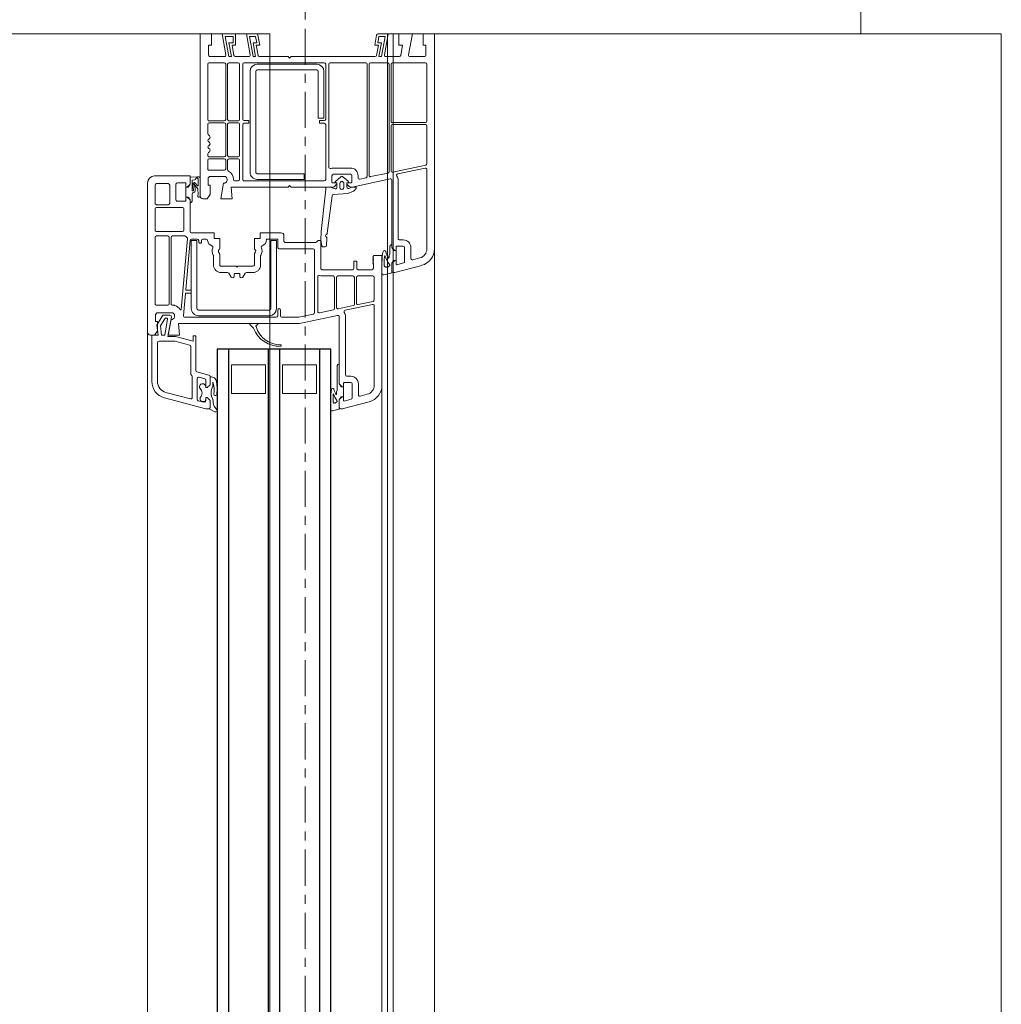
# Model space of a CAD drawing. Header units: centimetres. Extents: x 376 to 6517, y 1901 to 66534.
# Tile 82 of 115: x 2911 to 2945, y 65766 to 65801. Entities that reach past the tile are written whole.
import ezdxf

# ---------------------------------------------------------------- set-up
doc = ezdxf.new("R2010")
doc.units = ezdxf.units.CM
doc.linetypes.add('Linia siatki', pattern=[2.2225, 1.27, -0.3175, 0.3175, -0.3175])
for name, color, linetype, lineweight in [('A-DETL-GENF', 7, 'Continuous', 5), ('A-GENM', 7, 'Continuous', 5), ('A-GLAZ', 7, 'Continuous', 5), ('A-WALL', 7, 'Continuous', 35), ('S-GRID', 7, 'Continuous', 5)]:
    doc.layers.add(name, color=color, linetype=linetype, lineweight=lineweight)

# ---------------------------------------------------------------- blocks, each defined once
blk = doc.blocks.new('Windows_S9000-Double-Vent-Window-with-Sashbars - O3 Windows_S9000-Double-Vent-Window-with-Sashbars 2-9090604-__-00_00 Przyziemie PB')
at = {"layer": 'A-DETL-GENF'}
for p, q in [((-69, 3), (-69, 3.4)), ((-69, 3.4), (-61.435, 3.4)), ((-67.93, 3.13), (-65.93, 3.13)), ((-65.76, 3.13), (-64.435, 3.13)), ((-64.23, 3.13), (-61.435, 3.13)), ((-68.6, 3), (-69, 3)), ((-68.25, 3.1), (-68.6, 3.1)), ((-68.6, 3.1), (-68.6, 3)), ((-68.2, 2.539), (-68.2, 3.05)), ((-67.98, 1.92), (-67.98, 3.08)), ((-65.88, 3.08), (-65.88, 1.92)), ((-65.81, 1.92), (-65.81, 3.08)), ((-64.386, 3.09), (-64.139, 1.93)), ((-64.074, 2.104), (-64.279, 3.07)), ((-61.116, 2.885), (-61.048, 2.633)), ((-60.855, 2.955), (-60.6, 2.003)), ((-69, 2.15), (-69, 2.62)), ((-69, 2.62), (-68.259, 2.489)), ((-61.097, 2.57), (-61.48, 2.57)), ((-68.6, 2.15), (-69, 2.15)), ((-68.241, 2.212), (-68.6, 2.275)), ((-68.6, 2.275), (-68.6, 2.15)), ((-68.2, 1.689), (-68.2, 2.163)), ((-61.8, 2.12), (-63.844, 2.12)), ((-61.75, 2.3), (-61.75, 2.17)), ((-61.53, 2.3), (-61.53, 2.07)), ((-60.99, 2.35), (-61.48, 2.35)), ((-60.878, 2.075), (-60.942, 2.313)), ((-69, 1.412), (-69, 1.77)), ((-69, 1.77), (-68.259, 1.639)), ((-67.98, 1.15), (-67.98, 1.75)), ((-65.93, 1.87), (-67.93, 1.87)), ((-67.93, 1.8), (-64.152, 1.8)), ((-64.188, 1.87), (-65.76, 1.87)), ((-64.103, 1.76), (-63.976, 1.16)), ((-63.895, 1.84), (-63.611, 0.504)), ((-61.48, 1.9), (-63.846, 1.9)), ((-61.481, 1.9), (-61.586, 1.9)), ((-61.526, 1.83), (-61.258, 1.83)), ((-61.51, 2.05), (-61.38, 2.05)), ((-61.409, 1.951), (-61.481, 1.9)), ((-61.38, 2), (-61.48, 1.9)), ((-61.031, 2.049), (-61.381, 2.049)), ((-61.381, 2.049), (-61.381, 1.96)), ((-61.38, 2.05), (-61.38, 2)), ((-61.258, 1.83), (-61.206, 1.8)), ((-61.206, 1.8), (-61.121, 1.8)), ((-61.031, 1.96), (-61.031, 2.049)), ((-61.03, 2), (-61.03, 2.05)), ((-61.03, 2.05), (-60.897, 2.05)), ((-60.93, 1.9), (-61.03, 2)), ((-60.93, 1.9), (-61.002, 1.951)), ((-60.589, 1.9), (-60.93, 1.9)), ((-60.65, 1.9), (-60.93, 1.9)), ((-60.6, 2.003), (-60.6, 1.95)), ((-60.524, 1.611), (-60.589, 1.9)), ((-68.2, 1.538), (-68.91, 1.663)), ((-68.91, 1.663), (-68.91, 1.446)), ((-68.91, 1.446), (-68.69, 1.407)), ((-68.69, 1.407), (-68.69, 1.533)), ((-68.69, 1.533), (-68.2, 1.446)), ((-68.241, 1.362), (-68.6, 1.425)), ((-68.6, 1.425), (-68.6, 1.3)), ((-68.2, 1.446), (-68.2, 1.538)), ((-61.2, 1.27), (-61.2, 1.55)), ((-61.2, 1.55), (-56.635, 1.55)), ((-60.948, 1.63), (-60.841, 1.63)), ((-60.948, 1.55), (-60.573, 1.55)), ((-60.799, 1.702), (-60.786, 1.72)), ((-68.6, 1.3), (-68.959, 1.363)), ((-68.2, -1.65), (-68.2, 1.313)), ((-64.024, 1.1), (-67.93, 1.1)), ((-61.16, 1.23), (-61.2, 1.27)), ((-61.14, 1.25), (-61.16, 1.23)), ((-61.12, 1.23), (-61.14, 1.25)), ((-61.1, 1.25), (-61.12, 1.23)), ((-61.08, 1.23), (-61.1, 1.25)), ((-61.06, 1.25), (-61.08, 1.23)), ((-61.04, 1.23), (-61.06, 1.25)), ((-61.02, 1.25), (-61.04, 1.23)), ((-61, 1.23), (-61.02, 1.25)), ((-60.98, 1.25), (-61, 1.23)), ((-60.96, 1.23), (-60.98, 1.25)), ((-60.94, 1.25), (-60.96, 1.23)), ((-60.92, 1.23), (-60.94, 1.25)), ((-60.9, 1.25), (-60.92, 1.23)), ((-60.75, 1.25), (-60.9, 1.25)), ((-60.7, 0.715), (-60.7, 1.2)), ((-60.48, 0.7), (-60.48, 1.23)), ((-60.43, 1.28), (-59.634, 1.28)), ((-59.586, 1.24), (-59.473, 0.71)), ((-59.274, 0.255), (-59.479, 1.22)), ((-59.43, 1.28), (-56.635, 1.28)), ((-56.055, 1.105), (-55.8, 0.154)), ((-67.98, -0.27), (-67.98, 0.98)), ((-67.93, 1.03), (-63.988, 1.03)), ((-63.942, 0.71), (-64.01, 0.71)), ((-63.939, 0.99), (-63.893, 0.77)), ((-56.296, 0.72), (-56.68, 0.72)), ((-56.316, 1.035), (-56.248, 0.783)), ((-64.28, 0.44), (-64.28, -0.16)), ((-64.06, 0.44), (-64.06, -0.16)), ((-63.78, 0.49), (-64.01, 0.49)), ((-63.815, 0.365), (-63.974, 0.177)), ((-63.76, 0.335), (-63.76, 0.47)), ((-63.76, 0.332), (-63.76, 0.348)), ((-63.625, 0.4), (-63.704, 0.321)), ((-63.611, 0.504), (-63.61, 0.436)), ((-63.581, 0.647), (-63.61, 0.647)), ((-63.61, 0.647), (-63.61, 0.497)), ((-63.61, 0.497), (-63.564, 0.384)), ((-63.481, 0.569), (-63.545, 0.633)), ((-63.389, 0.347), (-63.47, 0.552)), ((-63.35, -0.155), (-63.389, 0.347)), ((-61, 0.565), (-61, 0.665)), ((-61, 0.665), (-60.75, 0.665)), ((-60.75, 0.565), (-61, 0.565)), ((-60.7, -0.55), (-60.7, 0.515)), ((-60.48, 0), (-60.48, 0.53)), ((-59.522, 0.65), (-60.43, 0.65)), ((-60.43, 0.58), (-59.486, 0.58)), ((-59.437, 0.54), (-59.324, 0.01)), ((-56.95, 0.45), (-56.95, 0.32)), ((-56.73, 0.45), (-56.73, 0.22)), ((-56.19, 0.5), (-56.68, 0.5)), ((-56.078, 0.225), (-56.142, 0.463)), ((-63.974, 0.103), (-63.811, -0.09)), ((-63.704, 0.321), (-63.74, 0.315)), ((-63.61, 0.315), (-63.74, 0.312)), ((-63.738, 0.21), (-63.598, 0.21)), ((-63.598, 0.07), (-63.738, 0.07)), ((-56.68, 0.05), (-59.046, 0.05)), ((-57, 0.27), (-59.045, 0.27)), ((-57.385, 0.05), (-56.681, 0.05)), ((-56.71, 0.2), (-56.58, 0.2)), ((-56.681, 0.05), (-56.609, 0.101)), ((-56.58, 0.15), (-56.68, 0.05)), ((-56.58, 0.2), (-56.58, 0.15)), ((-56.23, 0.199), (-56.58, 0.199)), ((-56.58, 0.199), (-56.58, 0.11)), ((-56.23, 0.15), (-56.23, 0.2)), ((-56.23, 0.2), (-56.097, 0.2)), ((-56.23, 0.11), (-56.23, 0.199)), ((-56.13, 0.05), (-56.23, 0.15)), ((-56.13, 0.05), (-56.202, 0.101)), ((-55.789, 0.05), (-56.13, 0.05)), ((-55.85, 0.05), (-56.13, 0.05)), ((-55.8, 0.154), (-55.8, 0.1)), ((-55.735, -0.189), (-55.789, 0.05)), ((-64.31, -0.32), (-67.93, -0.32)), ((-64.01, -0.21), (-63.78, -0.21)), ((-63.76, -0.068), (-63.76, -0.052)), ((-63.76, -0.19), (-63.76, -0.055)), ((-63.74, -0.032), (-63.596, -0.035)), ((-63.74, -0.035), (-63.718, -0.035)), ((-63.718, -0.035), (-63.625, -0.12)), ((-63.61, -0.156), (-63.61, -1.65)), ((-63.61, -0.288), (-63.61, -0.43)), ((-63.548, -0.101), (-63.607, -0.272)), ((-61.982, -0.372), (-63.307, -0.2)), ((-60.48, -0.17), (-60.48, -0.568)), ((-59.373, -0.05), (-60.43, -0.05)), ((-59.337, -0.12), (-60.43, -0.12)), ((-59.184, -0.65), (-59.288, -0.16)), ((-59.095, -0.01), (-58.81, -1.35)), ((-57.325, -0.02), (-56.457, -0.02)), ((-56.457, -0.02), (-56.405, -0.05)), ((-56.405, -0.05), (-56.321, -0.05)), ((-56.052, -0.17), (-56.159, -0.17)), ((-56.159, -0.25), (-55.784, -0.25)), ((-67.98, -3.3), (-67.98, -0.48)), ((-67.93, -0.43), (-66.005, -0.43)), ((-66.03, -0.49), (-67.68, -0.49)), ((-67.68, -0.69), (-66.03, -0.69)), ((-66.03, -0.69), (-66.03, -0.49)), ((-65.955, -0.48), (-65.955, -0.625)), ((-65.93, -0.65), (-65.88, -0.65)), ((-65.855, -0.625), (-65.855, -0.48)), ((-65.805, -0.43), (-63.88, -0.43)), ((-63.83, -0.48), (-63.83, -3.3)), ((-63.61, -0.43), (-63.531, -0.43)), ((-63.531, -0.43), (-62.041, -0.584)), ((-62.041, -0.584), (-61.737, -0.6)), ((-61.55, -0.403), (-61.81, -0.388)), ((-61.737, -0.6), (-61.541, -0.562)), ((-61.731, -0.7), (-61.731, -0.6)), ((-61.731, -0.6), (-60.75, -0.6)), ((-61.501, -0.511), (-61.503, -0.451)), ((-67.93, -0.74), (-67.93, -2.84)), ((-67.73, -2.84), (-67.73, -0.74)), ((-61.675, -0.756), (-61.731, -0.7)), ((-61.66, -1.85), (-61.66, -0.792)), ((-61.44, -2.07), (-61.44, -0.87)), ((-61.39, -0.82), (-59.188, -0.82)), ((-60.446, -0.71), (-59.233, -0.71)), ((-59.139, -0.86), (-59.03, -1.373)), ((-57.35, -1.95), (-57.35, -0.75)), ((-57.35, -0.75), (-56.35, -0.75)), ((-56.35, -0.75), (-56.35, -1.95)), ((-63.88, -1.19), (-64.08, -1.19)), ((-64.08, -1.19), (-64.08, -2.84)), ((-63.88, -2.84), (-63.88, -1.19)), ((-59.03, -1.373), (-59.03, -1.97)), ((-58.81, -1.35), (-58.81, -5.611)), ((-68.15, -1.7), (-68.2, -1.65)), ((-68.2, -1.75), (-68.15, -1.7)), ((-63.61, -1.65), (-63.66, -1.7)), ((-63.66, -1.7), (-63.61, -1.75)), ((-68.2, -2.763), (-68.2, -1.75)), ((-63.61, -1.75), (-63.61, -3.761)), ((-62, -2.74), (-62, -2)), ((-61.9, -1.9), (-61.71, -1.9)), ((-59.08, -2.02), (-59.28, -2.02)), ((-56.35, -1.95), (-57.35, -1.95)), ((-61.78, -2.495), (-61.78, -2.14)), ((-61.76, -2.12), (-61.49, -2.12)), ((-61.733, -2.36), (-61.733, -2.16)), ((-61.733, -2.16), (-59.333, -2.16)), ((-59.333, -2.36), (-61.733, -2.36)), ((-59.283, -4.91), (-59.283, -2.41)), ((-59.28, -2.12), (-59.08, -2.12)), ((-59.083, -2.41), (-59.083, -4.91)), ((-59.03, -2.17), (-59.03, -5.382)), ((-68.959, -2.813), (-68.6, -2.75)), ((-68.6, -2.75), (-68.6, -2.875)), ((-61.8, -2.74), (-62, -2.74)), ((-61.8, -2.94), (-61.8, -2.74)), ((-60.87, -2.72), (-61.188, -2.72)), ((-57.35, -3.75), (-57.35, -2.55)), ((-57.35, -2.55), (-56.35, -2.55)), ((-56.35, -2.55), (-56.35, -3.75)), ((-69, -3.22), (-69, -2.862)), ((-68.259, -3.089), (-69, -3.22)), ((-68.91, -2.896), (-68.69, -2.857)), ((-68.91, -3.113), (-68.91, -2.896)), ((-68.2, -2.988), (-68.91, -3.113)), ((-68.69, -2.857), (-68.69, -2.983)), ((-68.69, -2.983), (-68.2, -2.896)), ((-68.6, -2.875), (-68.241, -2.812)), ((-68.2, -2.896), (-68.2, -2.988)), ((-64.13, -2.89), (-67.68, -2.89)), ((-67.68, -3.09), (-64.13, -3.09)), ((-61.447, -2.94), (-61.8, -2.94)), ((-61.272, -2.933), (-61.335, -2.897)), ((-60.87, -2.94), (-61.247, -2.94)), ((-60.82, -3.52), (-60.82, -2.99)), ((-60.6, -3.219), (-60.6, -2.99)), ((-58.81, -3.082), (-58.81, -2.838)), ((-58.776, -2.824), (-58.723, -2.878)), ((-58.657, -2.977), (-58.776, -3.096)), ((-68.2, -3.613), (-68.2, -3.139)), ((-66.005, -3.35), (-67.93, -3.35)), ((-67.93, -3.46), (-65.99, -3.46)), ((-65.955, -3.155), (-65.955, -3.3)), ((-65.88, -3.13), (-65.93, -3.13)), ((-65.855, -3.3), (-65.855, -3.155)), ((-65.82, -3.46), (-64.725, -3.46)), ((-63.88, -3.35), (-65.805, -3.35)), ((-64.555, -3.46), (-63.88, -3.46)), ((-60.444, -3.344), (-60.576, -3.261)), ((-60.545, -3.45), (-60.47, -3.45)), ((-69, -4.07), (-69, -3.6)), ((-69, -3.6), (-68.6, -3.6)), ((-68.91, -3.963), (-68.91, -3.69)), ((-68.91, -3.69), (-68.69, -3.69)), ((-68.69, -3.69), (-68.69, -3.833)), ((-68.69, -3.833), (-68.2, -3.746)), ((-68.6, -3.6), (-68.6, -3.725)), ((-68.6, -3.725), (-68.241, -3.662)), ((-68.2, -3.746), (-68.2, -3.838)), ((-67.98, -3.83), (-67.98, -3.51)), ((-65.94, -3.51), (-65.94, -3.83)), ((-65.87, -3.83), (-65.87, -3.51)), ((-64.675, -3.51), (-64.675, -3.83)), ((-64.605, -3.83), (-64.605, -3.51)), ((-63.83, -3.51), (-63.83, -3.625)), ((-63.61, -3.761), (-63.2, -3.725)), ((-63.2, -3.725), (-63.2, -4.12)), ((-60.79, -3.55), (-60.82, -3.52)), ((-60.82, -3.58), (-60.79, -3.55)), ((-60.82, -4.11), (-60.82, -3.58)), ((-60.576, -3.839), (-60.444, -3.756)), ((-60.57, -3.625), (-60.57, -3.475)), ((-60.47, -3.65), (-60.545, -3.65)), ((-56.35, -3.75), (-57.35, -3.75)), ((-68.259, -3.939), (-69, -4.07)), ((-68.2, -3.838), (-68.91, -3.963)), ((-68.2, -4.5), (-68.2, -3.989)), ((-67.98, -4.53), (-67.98, -4)), ((-65.99, -3.88), (-67.93, -3.88)), ((-67.93, -3.95), (-65.99, -3.95)), ((-65.94, -4), (-65.94, -4.53)), ((-65.87, -4.53), (-65.87, -4)), ((-64.725, -3.88), (-65.82, -3.88)), ((-65.82, -3.95), (-64.725, -3.95)), ((-64.675, -4), (-64.675, -4.53)), ((-64.605, -4.53), (-64.605, -4)), ((-64.216, -3.88), (-64.555, -3.88)), ((-64.555, -3.95), (-64.25, -3.95)), ((-64.2, -4), (-64.2, -4.53)), ((-63.98, -3.961), (-63.98, -4.52)), ((-63.2, -4.12), (-63.745, -4.024)), ((-60.6, -4.11), (-60.6, -3.881)), ((-69, -4.85), (-69, -4.45)), ((-69, -4.45), (-68.6, -4.45)), ((-68.6, -4.45), (-68.6, -4.55)), ((-63.68, -4.57), (-63.68, -4.5)), ((-63.68, -4.5), (-63.35, -4.5)), ((-63.35, -4.5), (-63.2, -4.6)), ((-62, -5.15), (-62, -4.36)), ((-62, -4.36), (-61.8, -4.36)), ((-61.8, -4.36), (-61.8, -4.16)), ((-61.8, -4.16), (-61.447, -4.16)), ((-61.335, -4.203), (-61.272, -4.167)), ((-61.247, -4.16), (-60.87, -4.16)), ((-61.188, -4.38), (-60.87, -4.38)), ((-56.651, -4.5), (-56.942, -4.5)), ((-56.911, -4.5), (-56.651, -4.5)), ((-56.81, -4.28), (-56.876, -4.326)), ((-56.742, -4.4), (-56.709, -4.386)), ((-56.601, -4.4), (-56.742, -4.4)), ((-56.651, -4.5), (-56.551, -4.6)), ((-56.551, -4.6), (-56.651, -4.5)), ((-56.201, -4.6), (-56.101, -4.5)), ((-56.101, -4.5), (-56.201, -4.6)), ((-56.101, -4.5), (-55.847, -4.5)), ((-55.85, -4.5), (-56.101, -4.5)), ((-55.769, -4.26), (-55.895, -4.359)), ((-55.799, -4.536), (-55.7, -4.327)), ((-63.3, -4.85), (-69, -4.85)), ((-68.6, -4.55), (-68.25, -4.55)), ((-65.99, -4.58), (-67.93, -4.58)), ((-65.49, -4.58), (-65.82, -4.58)), ((-64.725, -4.58), (-64.78, -4.58)), ((-64.25, -4.58), (-64.555, -4.58)), ((-63.98, -4.52), (-63.93, -4.57)), ((-63.93, -4.57), (-63.68, -4.57)), ((-63.296, -4.85), (-63.92, -4.85)), ((-63.2, -4.6), (-63.2, -4.75)), ((-61.78, -4.75), (-61.78, -4.634)), ((-61.68, -4.8), (-61.73, -4.8)), ((-56.99, -4.537), (-57.104, -4.963)), ((-56.918, -4.887), (-56.865, -4.687)), ((-56.817, -4.65), (-56.551, -4.65)), ((-56.551, -4.65), (-56.576, -4.65)), ((-56.551, -4.6), (-56.551, -4.65)), ((-56.551, -4.65), (-56.551, -4.6)), ((-56.201, -4.65), (-56.201, -4.6)), ((-56.201, -4.6), (-56.201, -4.65)), ((-56.142, -4.65), (-56.201, -4.65)), ((-56.201, -4.65), (-56.085, -4.65)), ((-56.19, -6.105), (-55.8, -4.652)), ((-56.037, -4.713), (-56.091, -4.913)), ((-55.8, -4.652), (-55.8, -4.548)), ((-63.974, -4.954), (-63.955, -5.2)), ((-63.887, -4.92), (-63.659, -4.92)), ((-63.858, -5.13), (-63.866, -5.033)), ((-63.497, -5.13), (-63.858, -5.13)), ((-63.653, -4.938), (-63.749, -5.018)), ((-63.71, -5.106), (-63.5, -5.08)), ((-63.682, -5.039), (-63.544, -4.925)), ((-63.515, -5.022), (-63.663, -5.04)), ((-63.544, -4.925), (-63.337, -4.92)), ((-63.115, -5.13), (-63.375, -5.13)), ((-61.78, -5.15), (-61.78, -4.95)), ((-61.733, -5.16), (-61.733, -4.96)), ((-61.733, -4.96), (-59.333, -4.96)), ((-59.333, -5.16), (-61.733, -5.16)), ((-61.73, -4.9), (-61.68, -4.9)), ((-59.98, -5.182), (-59.98, -5.331)), ((-59.9, -5.162), (-59.96, -5.162)), ((-59.88, -5.344), (-59.88, -5.182)), ((-57.153, -5), (-58.37, -5)), ((-58.37, -5), (-58.37, -5.1)), ((-58.37, -5.1), (-58.182, -5.1)), ((-58.182, -5.1), (-58.347, -5.713)), ((-57.035, -5.18), (-58, -5.18)), ((-56.2, -5.13), (-56.949, -5.13)), ((-56.139, -4.95), (-56.87, -4.95)), ((-56.383, -6.054), (-56.152, -5.193)), ((-64, -6.45), (-64, -5.2)), ((-64, -5.2), (-63.71, -5.2)), ((-63.955, -5.2), (-63.71, -5.2)), ((-63.61, -5.35), (-63.76, -5.35)), ((-63.76, -5.35), (-63.76, -5.65)), ((-63.71, -5.2), (-63.638, -5.251)), ((-63.71, -5.2), (-63.61, -5.3)), ((-63.61, -5.26), (-63.61, -5.349)), ((-63.61, -5.3), (-63.61, -5.35)), ((-63.61, -5.349), (-63.26, -5.349)), ((-63.26, -5.3), (-63.16, -5.2)), ((-63.26, -5.349), (-63.26, -5.26)), ((-63.26, -5.35), (-63.26, -5.3)), ((-63.11, -5.35), (-63.26, -5.35)), ((-63.231, -5.251), (-63.159, -5.2)), ((-63.16, -5.2), (-62.05, -5.2)), ((-63.159, -5.2), (-63.055, -5.2)), ((-63.11, -5.65), (-63.11, -5.35)), ((-62.89, -6.38), (-62.89, -5.47)), ((-62.84, -5.42), (-62.09, -5.42)), ((-62.04, -5.47), (-62.04, -6.38)), ((-61.89, -5.82), (-61.89, -5.391)), ((-61.792, -5.295), (-59.306, -5.513)), ((-60.002, -5.351), (-61.734, -5.2)), ((-59.084, -5.432), (-59.862, -5.364)), ((-58.048, -5.217), (-58.187, -5.734)), ((-63.71, -5.7), (-63.16, -5.7)), ((-59.5, -5.87), (-61.84, -5.87)), ((-59.45, -5.761), (-59.45, -5.82)), ((-59.18, -5.811), (-59.18, -6.37)), ((-58.35, -5.984), (-59.041, -5.862)), ((-58.4, -5.97), (-58.945, -5.874)), ((-58.81, -5.611), (-58.4, -5.575)), ((-58.4, -5.575), (-58.4, -5.97)), ((-58.35, -5.739), (-58.35, -5.984)), ((-58.19, -5.76), (-58.19, -6.29)), ((-63.73, -5.97), (-63.73, -6.38)), ((-63.04, -5.92), (-63.68, -5.92)), ((-62.99, -6.38), (-62.99, -5.97)), ((-61.89, -6.38), (-61.89, -5.99)), ((-61.84, -5.94), (-59.5, -5.94)), ((-59.45, -5.99), (-59.45, -6.38)), ((-59.1, -5.911), (-59.1, -6.165)), ((-59.1, -6.165), (-58.75, -6.368)), ((-59, -6.085), (-59, -6.012)), ((-58.723, -6.244), (-59, -6.085)), ((-58.977, -5.993), (-58.4, -6.094)), ((-58.4, -6.21), (-58.723, -6.244)), ((-58.4, -6.094), (-58.4, -6.21)), ((-63.68, -6.43), (-63.04, -6.43)), ((-62.09, -6.43), (-62.84, -6.43)), ((-59.5, -6.43), (-61.84, -6.43)), ((-59.18, -6.37), (-59.13, -6.42)), ((-59.13, -6.42), (-58.88, -6.42)), ((-58.88, -6.42), (-58.88, -6.35)), ((-58.88, -6.35), (-58.55, -6.35)), ((-58.75, -6.368), (-58.392, -6.33)), ((-58.55, -6.35), (-58.4, -6.45)), ((-58.392, -6.33), (-58.4, -6.55)), ((-58.4, -6.45), (-58.4, -6.6)), ((-58.4, -6.55), (-56.769, -6.55)), ((-58.13, -6.35), (-56.769, -6.35)), ((-58.5, -6.7), (-63.75, -6.7))]:
    blk.add_line(p, q, dxfattribs=at)
at = {"layer": 'A-DETL-GENF', "color": 176, "lineweight": 25, "true_color": 0x00007f}
for p, q in [((-57.9, -0.25), (-57.9, -4.25)), ((-6.4, -0.25), (-57.9, -0.25)), ((-57.9, -0.65), (-6.4, -0.65)), ((-57.9, -2.05), (-6.4, -2.05)), ((-57.9, -2.45), (-6.4, -2.45)), ((-57.9, -3.85), (-6.4, -3.85)), ((-57.9, -4.25), (-6.4, -4.25))]:
    blk.add_line(p, q, dxfattribs=at)
at = {"layer": 'A-DETL-GENF'}
for centre, radius, start, end in [((-67.93, 3.08), 0.05, 90, 180), ((-65.93, 3.08), 0.05, 0, 90), ((-65.76, 3.08), 0.05, 90, 180), ((-64.435, 3.08), 0.05, 12, 90), ((-64.23, 3.08), 0.05, 90, 192), ((-61.435, 2.8), 0.6, 15, 90), ((-61.435, 2.8), 0.33, 15, 90), ((-68.25, 3.05), 0.05, 0, 90), ((-68.25, 2.539), 0.05, 260, 0), ((-61.48, 2.3), 0.27, 90, 180), ((-61.097, 2.62), 0.05, 270, 15), ((-68.25, 2.163), 0.05, 0, 80), ((-64.025, 2.114), 0.05, 192, 304.3851), ((-63.844, 1.85), 0.27, 90, 124.3851), ((-61.8, 2.17), 0.05, 270, 0), ((-61.48, 2.3), 0.05, 90, 180), ((-60.99, 2.3), 0.05, 15, 90), ((-67.93, 1.92), 0.05, 180, 270), ((-67.93, 1.75), 0.05, 90, 180), ((-65.93, 1.92), 0.05, 270, 0), ((-65.76, 1.92), 0.05, 180, 270), ((-64.188, 1.92), 0.05, 270, 12), ((-64.152, 1.75), 0.05, 12, 90), ((-63.846, 1.85), 0.05, 90, 192), ((-61.526, 1.89), 0.06, 180, 270), ((-61.51, 2.07), 0.02, 180, 270), ((-61.38, 1.91), 0.05, 90.4543, 125.2176), ((-61.569, 2.548), 0.89, 284.6462, 300.5908), ((-61.562, 2.773), 1.171, 287.6977, 305.3659), ((-61.121, 1.79), 0.01, 300.5908, 90), ((-61.031, 1.91), 0.05, 54.7824, 89.5457), ((-60.897, 2.07), 0.02, 270, 15), ((-60.861, 1.785), 0.04, 26.0263, 125.3659), ((-60.573, 1.925), 0.28, 206.0263, 220.126), ((-60.802, 1.732), 0.02, 324.5558, 40.126), ((-60.65, 1.95), 0.05, 270, 0), ((-68.95, 1.412), 0.05, 180, 260), ((-68.25, 1.689), 0.05, 260, 0), ((-61.331, 1.638), 0.05, 104.6462, 258.6715), ((-60.948, 3.55), 2, 258.6715, 270), ((-60.948, 3.55), 1.92, 262.3173, 270), ((-60.791, 1.607), 0.055, 82.4872, 155.6849), ((-60.766, 1.692), 0.035, 162.3253, 238.9059), ((-60.573, 1.6), 0.05, 270, 12.6302), ((-56.635, 0.95), 0.6, 15, 90), ((-68.25, 1.313), 0.05, 0, 80), ((-67.93, 1.15), 0.05, 180, 270), ((-64.024, 1.15), 0.05, 270, 12), ((-60.75, 1.2), 0.05, 0, 90), ((-60.43, 1.23), 0.05, 90, 180), ((-59.634, 1.23), 0.05, 12, 90), ((-59.43, 1.23), 0.05, 90, 192), ((-56.635, 0.95), 0.33, 15, 90), ((-67.93, 0.98), 0.05, 90, 180), ((-64.01, 0.44), 0.27, 90, 180), ((-63.988, 0.98), 0.05, 12, 90), ((-63.942, 0.76), 0.05, 270, 12), ((-60.75, 0.715), 0.05, 270, 0), ((-60.43, 0.7), 0.05, 180, 270), ((-59.522, 0.7), 0.05, 270, 12), ((-56.68, 0.45), 0.27, 90, 180), ((-56.296, 0.77), 0.05, 270, 15), ((-64.01, 0.44), 0.05, 90, 180), ((-63.79, 0.348), 0.03, 0, 145.1852), ((-63.78, 0.47), 0.02, 0, 90), ((-63.66, 0.436), 0.05, 315, 0), ((-63.61, 0.365), 0.05, 270.0538, 22.1539), ((-63.581, 0.597), 0.05, 45, 90), ((-63.517, 0.533), 0.05, 22.1539, 45), ((-60.75, 0.515), 0.05, 360, 90), ((-60.43, 0.53), 0.05, 90, 180), ((-59.486, 0.53), 0.05, 12, 90), ((-56.68, 0.45), 0.05, 90, 180), ((-56.19, 0.45), 0.05, 15, 90), ((-63.94, 0.14), 0.05, 132.7094, 227.2906), ((-63.738, 0.14), 0.07, 90, 270), ((-63.74, 0.335), 0.02, 180, 270), ((-63.74, 0.332), 0.02, 180, 271.0535), ((-63.598, 0.14), 0.07, 270, 90), ((-60.43, 0), 0.05, 180, 270), ((-59.373, 0), 0.05, 270, 12), ((-59.225, 0.265), 0.05, 192, 304.1212), ((-59.045, 0), 0.27, 90, 124.1212), ((-59.046, 0), 0.05, 90, 192), ((-57.325, 0.04), 0.06, 180, 270), ((-57, 0.32), 0.05, 270, 360), ((-56.71, 0.22), 0.02, 180, 270), ((-56.58, 0.06), 0.05, 90.4543, 125.2176), ((-56.231, 0.06), 0.05, 54.7824, 89.5457), ((-56.097, 0.22), 0.02, 270, 15), ((-55.85, 0.1), 0.05, 270.1638, 360), ((-67.93, -0.27), 0.05, 180, 270), ((-64.31, -0.27), 0.05, 270, 20.1055), ((-64.01, -0.16), 0.27, 180, 200.1055), ((-64.01, -0.16), 0.05, 180, 270), ((-63.79, -0.068), 0.03, 225.5248, 0), ((-63.78, -0.19), 0.02, 270, 0), ((-63.74, -0.052), 0.02, 88.9358, 180), ((-63.74, -0.055), 0.02, 90, 180), ((-63.66, -0.156), 0.05, 0, 45), ((-63.56, -0.288), 0.05, 160.7852, 180), ((-63.595, -0.085), 0.05, 340.7852, 90.8692), ((-63.3, -0.151), 0.05, 184.487, 262.1005), ((-60.43, -0.17), 0.05, 90, 180), ((-59.337, -0.17), 0.05, 12, 90), ((-56.481, -0.183), 0.04, 109.8534, 260.5386), ((-57.204, 1.751), 2.025, 290.4998, 296.0245), ((-56.159, 1.75), 2, 260.5386, 270), ((-56.773, 0.923), 1.171, 292.1252, 305.3392), ((-56.159, 1.75), 1.92, 264.8462, 270), ((-56.321, -0.06), 0.01, 300.5908, 90), ((-56.072, -0.065), 0.04, 26.0256, 126.1477), ((-56.002, -0.193), 0.055, 82.4872, 155.6849), ((-55.784, 0.075), 0.28, 206.0256, 217.151), ((-55.977, -0.108), 0.035, 162.3253, 238.9059), ((-55.784, -0.2), 0.05, 270, 12.6302), ((-67.93, -0.48), 0.05, 90, 180), ((-67.68, -0.74), 0.25, 90, 180), ((-67.68, -0.74), 0.05, 90, 180), ((-66.005, -0.48), 0.05, 0, 90), ((-65.93, -0.625), 0.025, 180, 270), ((-65.88, -0.625), 0.025, 270, 0), ((-65.805, -0.48), 0.05, 90, 180), ((-63.88, -0.48), 0.05, 360, 90), ((-61.989, -0.421), 0.05, 22.1005, 82.1005), ((-61.896, -0.383), 0.05, 202.1005, 326.7854), ((-61.812, -0.438), 0.05, 86.7854, 146.7854), ((-61.553, -0.453), 0.05, 2.1727, 86.7854), ((-61.551, -0.513), 0.05, 281.4978, 2.1727), ((-60.75, -0.55), 0.05, 270, 360), ((-60.446, -0.66), 0.05, 160.1013, 270), ((-60.7, -0.568), 0.22, 340.1013, 0), ((-59.233, -0.66), 0.05, 270, 12), ((-61.71, -0.792), 0.05, 0, 45), ((-61.39, -0.87), 0.05, 90, 180), ((-59.188, -0.87), 0.05, 12, 90), ((-61.9, -2), 0.1, 90, 180), ((-61.71, -1.85), 0.05, 270, 0), ((-61.49, -2.07), 0.05, 270, 0), ((-59.28, -2.07), 0.05, 90, 270), ((-59.08, -1.97), 0.05, 270, 0), ((-58.957, -2.021), 0.898, 286.4755, 0.1126), ((-58.98, -2.056), 0.971, 290.55, 2.5409), ((-58.035, -2.017), 0.025, 7.3608, 187.3608), ((-61.76, -2.14), 0.02, 90, 180), ((-59.333, -2.41), 0.25, 360, 90), ((-59.333, -2.41), 0.05, 0, 90), ((-59.08, -2.17), 0.05, 0, 90), ((-68.25, -2.763), 0.05, 280, 0), ((-61.76, -2.495), 0.02, 180, 272.388), ((-61.75, -2.735), 0.22, 18.4888, 92.388), ((-61.494, -2.649), 0.05, 198.4888, 294.743), ((-61.36, -2.94), 0.27, 57.5383, 114.743), ((-61.188, -2.67), 0.05, 237.5383, 270), ((-60.87, -2.99), 0.27, 360, 90), ((-68.95, -2.862), 0.05, 100, 180), ((-68.25, -3.139), 0.05, 0, 100), ((-67.68, -2.84), 0.25, 180, 270), ((-67.68, -2.84), 0.05, 180, 270), ((-64.13, -2.84), 0.25, 270, 0), ((-64.13, -2.84), 0.05, 270, 0), ((-61.447, -2.89), 0.05, 270, 330), ((-61.36, -2.94), 0.05, 60, 150), ((-61.247, -2.89), 0.05, 240, 270), ((-60.87, -2.99), 0.05, 0, 90), ((-58.79, -2.838), 0.02, 45, 180), ((-58.79, -3.082), 0.02, 180, 315), ((-58.708, -2.864), 0.02, 225, 286.4755), ((-58.621, -3.012), 0.05, 110.55, 135), ((-67.93, -3.3), 0.05, 180, 270), ((-67.93, -3.51), 0.05, 90, 180), ((-66.005, -3.3), 0.05, 270, 0), ((-65.99, -3.51), 0.05, 0, 90), ((-65.93, -3.155), 0.025, 90, 180), ((-65.88, -3.155), 0.025, 0, 90), ((-65.82, -3.51), 0.05, 90, 180), ((-65.805, -3.3), 0.05, 180, 270), ((-64.725, -3.51), 0.05, 0, 90), ((-64.555, -3.51), 0.05, 90, 180), ((-63.88, -3.3), 0.05, 270, 0), ((-63.88, -3.51), 0.05, 0, 90), ((-60.55, -3.219), 0.05, 180, 238), ((-60.545, -3.475), 0.025, 90, 180), ((-60.47, -3.4), 0.05, 270, 360), ((-60.47, -3.387), 0.05, 0, 58), ((-68.25, -3.613), 0.05, 280, 0), ((-63.87, -4.02), 0.345, 91.4507, 151.2484), ((-63.88, -3.625), 0.05, 271.4507, 0), ((-60.545, -3.625), 0.025, 180, 270), ((-60.47, -3.7), 0.05, 360, 90), ((-60.47, -3.713), 0.05, 302, 360), ((-68.25, -3.989), 0.05, 0, 100), ((-67.93, -3.83), 0.05, 180, 270), ((-67.93, -4), 0.05, 90, 180), ((-65.99, -3.83), 0.05, 270, 0), ((-65.99, -4), 0.05, 0, 90), ((-65.82, -3.83), 0.05, 180, 270), ((-65.82, -4), 0.05, 90, 180), ((-64.725, -3.83), 0.05, 270, 0), ((-64.725, -4), 0.05, 0, 90), ((-64.555, -3.83), 0.05, 180, 270), ((-64.555, -4), 0.05, 90, 180), ((-64.25, -4), 0.05, 0, 90), ((-64.216, -3.83), 0.05, 270, 331.2484), ((-63.87, -4.02), 0.125, 358.2162, 151.6424), ((-60.87, -4.11), 0.05, 270, 0), ((-60.87, -4.11), 0.27, 270, 360), ((-60.55, -3.881), 0.05, 122, 180), ((-68.25, -4.5), 0.05, 270, 0), ((-65.37, -4.581), 0.08, 25.3317, 156.8382), ((-65.135, -4.581), 0.08, 25.3317, 154.6683), ((-64.9, -4.581), 0.08, 23.1618, 154.6683), ((-61.75, -4.365), 0.22, 274.248, 341.5112), ((-61.494, -4.451), 0.05, 65.257, 161.5112), ((-61.36, -4.16), 0.27, 245.257, 302.4617), ((-61.447, -4.21), 0.05, 30, 90), ((-61.36, -4.16), 0.05, 210, 300), ((-61.247, -4.21), 0.05, 90, 120), ((-61.188, -4.43), 0.05, 90, 122.4617), ((-56.942, -4.55), 0.05, 90, 165), ((-56.649, -4.486), 0.281, 149.3047, 178.7103), ((-56.911, -4.48), 0.02, 178.7103, 270), ((-56.848, -4.367), 0.05, 124.5336, 150.296), ((-56.519, -5.797), 1.544, 82.2923, 100.8695), ((-56.479, -5.217), 0.862, 79.1393, 105.4159), ((-56.367, -3.979), 0.481, 240.946, 298.7114), ((-56.319, -4.32), 0.05, 272.2776, 353.0554), ((-56.319, -4.316), 0.05, 16.5347, 81.3481), ((-56.329, -4.319), 0.06, 353.0554, 16.5347), ((-56.305, -2.742), 1.668, 275.8112, 284.2165), ((-55.85, -4.55), 0.05, 2, 90), ((-55.847, -4.55), 0.05, 16.644, 90), ((-55.743, -4.302), 0.0494, 330.0258, 121.1785), ((-67.93, -4.53), 0.05, 180, 270), ((-65.99, -4.53), 0.05, 270, 0), ((-65.82, -4.53), 0.05, 180, 270), ((-65.49, -4.53), 0.05, 270, 336.8382), ((-65.252, -4.526), 0.05, 205.3317, 334.6683), ((-65.017, -4.526), 0.05, 205.3317, 334.6683), ((-64.78, -4.53), 0.05, 203.1618, 270), ((-64.725, -4.53), 0.05, 270, 0), ((-64.555, -4.53), 0.05, 180, 270), ((-64.25, -4.53), 0.05, 270, 0), ((-63.92, -4.9), 0.05, 90, 167.4904), ((-63.296, -4.893), 0.0425, 229.4134, 90), ((-63.3, -4.75), 0.1, 270, 0), ((-61.73, -4.634), 0.05, 94.248, 180), ((-61.73, -4.75), 0.05, 180, 270), ((-61.68, -4.85), 0.05, 270, 90), ((-56.817, -4.7), 0.05, 90, 165), ((-56.579, -4.76), 0.109, 88.4079, 301.9792), ((-56.36, -4.996), 0.216, 44.5045, 138.3537), ((-56.162, -4.751), 0.103, 244.8309, 78.5445), ((-56.085, -4.7), 0.05, 345, 90), ((-63.755, -4.937), 0.22, 167.4904, 184.4585), ((-63.906, -4.969), 0.027, 116.8257, 269.9289), ((-63.929, -4.923), 0.025, 296.8257, 337.4126), ((-63.887, -4.94), 0.02, 90, 157.4126), ((-63.906, -5.036), 0.04, 4.4585, 89.9289), ((-63.717, -5.057), 0.05, 129.9917, 277.0491), ((-63.704, -5.062), 0.02, 139.0752, 299.4087), ((-63.702, -5.017), 0.03, 256.6388, 313.0422), ((-63.659, -5.07), 0.03, 97.0491, 181.8451), ((-63.659, -4.93), 0.01, 309.9917, 90), ((-63.503, -5.121), 0.1, 9.2336, 97.0491), ((-63.497, -5.105), 0.025, 270, 97.0491), ((-63.375, -5.1), 0.03, 189.2336, 270), ((-63.115, -5.19), 0.06, 360, 90), ((-62.05, -5.15), 0.05, 270, 0), ((-61.73, -4.95), 0.05, 90, 180), ((-61.73, -5.15), 0.05, 180, 265), ((-59.96, -5.182), 0.02, 90, 180), ((-59.9, -5.182), 0.02, 0, 90), ((-59.333, -4.91), 0.05, 270, 0), ((-59.333, -4.91), 0.25, 270, 360), ((-58, -5.23), 0.05, 90, 165), ((-57.153, -4.95), 0.05, 270, 345), ((-57.035, -5.13), 0.05, 270, 330), ((-56.949, -5.18), 0.05, 90, 150), ((-56.87, -4.9), 0.05, 165, 270), ((-56.2, -5.18), 0.05, 345, 90), ((-56.139, -4.9), 0.05, 270, 345), ((-63.609, -5.21), 0.05, 234.7933, 269.5457), ((-63.26, -5.21), 0.05, 270.4543, 305.2176), ((-62.84, -5.47), 0.05, 90, 180), ((-62.09, -5.47), 0.05, 0, 90), ((-61.84, -5.391), 0.05, 131.0145, 180), ((-62.05, -5.15), 0.27, 311.0145, 322.4607), ((-61.796, -5.345), 0.05, 85, 142.4607), ((-60, -5.331), 0.02, 265, 0), ((-59.86, -5.344), 0.02, 180, 265), ((-59.307, -5.533), 0.02, 304.0712, 85), ((-59.08, -5.382), 0.05, 265, 0), ((-63.71, -5.65), 0.05, 180, 270), ((-63.16, -5.65), 0.05, 270, 0), ((-61.84, -5.82), 0.05, 180, 270), ((-59.5, -5.82), 0.05, 270, 0), ((-59.4, -5.761), 0.05, 160.3944, 180), ((-59.075, -5.876), 0.395, 124.0712, 160.3944), ((-59.07, -5.87), 0.125, 358.2162, 151.6424), ((-59.05, -5.911), 0.05, 80, 180), ((-58.25, -5.739), 0.1, 165, 180), ((-58.09, -5.76), 0.1, 165, 180), ((-63.68, -5.97), 0.05, 90, 180), ((-63.04, -5.97), 0.05, 0, 90), ((-61.84, -5.99), 0.05, 90, 180), ((-59.5, -5.99), 0.05, 0, 90), ((-58.98, -6.012), 0.02, 80, 180), ((-56.769, -5.95), 0.4, 270, 345), ((-56.769, -5.95), 0.6, 270, 345), ((-63.75, -6.45), 0.25, 180, 270), ((-63.68, -6.38), 0.05, 180, 270), ((-63.04, -6.38), 0.05, 270, 0), ((-62.84, -6.38), 0.05, 180, 270), ((-62.09, -6.38), 0.05, 270, 0), ((-61.84, -6.38), 0.05, 180, 270), ((-59.5, -6.38), 0.05, 270, 0), ((-58.13, -6.29), 0.06, 180, 270), ((-58.5, -6.6), 0.1, 270, 0)]:
    blk.add_arc(centre, radius, start, end, dxfattribs=at)
at = {"layer": 'A-GENM'}
for p, q in [((-65.217, 3.4), (65.217, 3.4)), ((-58.917, 1.55), (-5.383, 1.55)), ((-61.125, -6.7), (-3.175, -6.7))]:
    blk.add_line(p, q, dxfattribs=at)
at = {"layer": 'A-GLAZ'}
for p, q in [((-69, 1.95), (-69, 23.35)), ((-69, 23.35), (69, 23.35)), ((-69, 1.75), (-69, 1.95)), ((69, 1.95), (-69, 1.95)), ((-69, 1.75), (69, 1.75)), ((69, -2.4), (-69, -2.4)), ((-69, -2.4), (-69, -23.4))]:
    blk.add_line(p, q, dxfattribs=at)

msp = doc.modelspace()

# ---------------------------------------------------------------- linework, layer by layer
at = {"layer": 'A-WALL', "lineweight": 5}
msp.add_line((2940.497, 65801.062), (2940.497, 65800.062), dxfattribs=at)
at = {"layer": 'S-GRID', "color": 9, "linetype": 'Linia siatki', "true_color": 0xc0c0c0}
msp.add_line((2920.947, 66462.551), (2920.947, 65348.915), dxfattribs=at)

# ---------------------------------------------------------------- block references
at = {"layer": 'A-GLAZ', "rotation": 270}
msp.add_blockref('Windows_S9000-Double-Vent-Window-with-Sashbars - O3 Windows_S9000-Double-Vent-Window-with-Sashbars 2-9090604-__-00_00 Przyziemie PB', (2922.097, 65731.062), dxfattribs=at)

doc.saveas('drawing.dxf')
